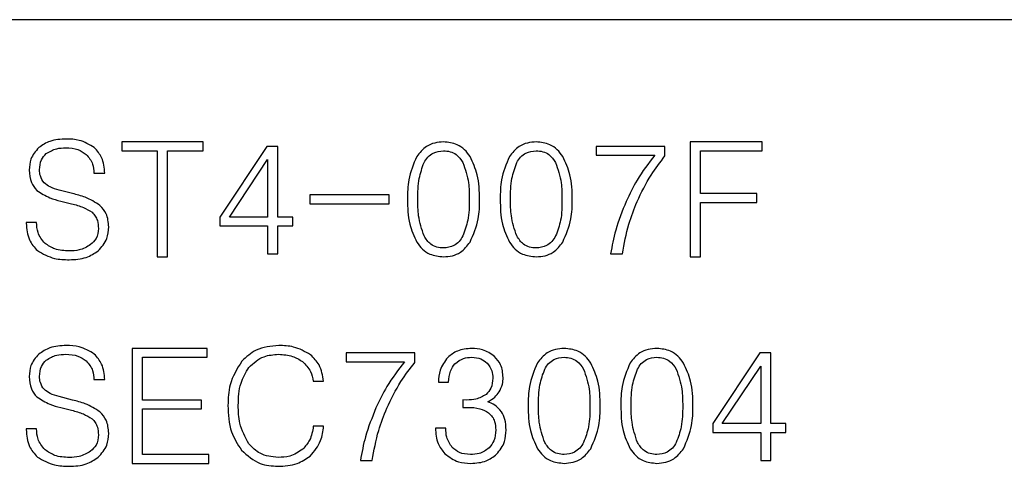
# Model space of a CAD drawing. Header units: millimetres. Extents: x 15756 to 16324, y 1603 to 1933.
# Tile 19 of 48: x 16048.58 to 16058.97, y 1855.66 to 1860.37. Entities that reach past the tile are written whole.
import ezdxf

# ---------------------------------------------------------------- set-up
doc = ezdxf.new("R2010")
doc.units = ezdxf.units.MM

msp = doc.modelspace()

# ---------------------------------------------------------------- linework, layer by layer
at = {"color": 7, "linetype": 'Continuous', "lineweight": 25}
for p, q in [((16065.91, 1860.369), (16041.91, 1860.369)), ((16050.514, 1859.08), (16049.653, 1859.08)), ((16049.653, 1859.08), (16049.653, 1858.987)), ((16050.514, 1858.987), (16050.514, 1859.08)), ((16056.413, 1859.08), (16055.65, 1859.08)), ((16055.65, 1859.08), (16055.65, 1857.869)), ((16056.413, 1858.987), (16056.413, 1859.08)), ((16049.653, 1858.987), (16050.029, 1858.987)), ((16050.029, 1858.987), (16050.029, 1857.869)), ((16050.137, 1858.987), (16050.514, 1858.987)), ((16050.137, 1857.869), (16050.137, 1858.987)), ((16051.185, 1859.033), (16050.689, 1858.288)), ((16051.302, 1859.033), (16051.185, 1859.033)), ((16051.302, 1858.288), (16051.302, 1859.033)), ((16054.66, 1859.033), (16054.66, 1858.94)), ((16055.386, 1859.033), (16054.66, 1859.033)), ((16055.386, 1858.932), (16055.386, 1859.033)), ((16055.759, 1858.987), (16056.413, 1858.987)), ((16055.759, 1858.536), (16055.759, 1858.987)), ((16050.789, 1858.288), (16051.193, 1858.894)), ((16051.193, 1858.894), (16051.193, 1858.288)), ((16054.66, 1858.94), (16055.278, 1858.94)), ((16049.36, 1858.751), (16049.474, 1858.751)), ((16049.134, 1858.536), (16048.992, 1858.572)), ((16049.009, 1858.456), (16049.123, 1858.428)), ((16051.638, 1858.521), (16051.638, 1858.428)), ((16052.474, 1858.521), (16051.638, 1858.521)), ((16052.474, 1858.428), (16052.474, 1858.521)), ((16056.354, 1858.536), (16055.759, 1858.536)), ((16055.759, 1858.443), (16056.354, 1858.443)), ((16055.759, 1857.869), (16055.759, 1858.443)), ((16056.354, 1858.443), (16056.354, 1858.536)), ((16051.638, 1858.428), (16052.474, 1858.428)), ((16048.646, 1858.232), (16048.646, 1858.224)), ((16048.755, 1858.232), (16048.646, 1858.232)), ((16050.689, 1858.288), (16050.689, 1858.195)), ((16051.193, 1858.288), (16050.789, 1858.288)), ((16051.458, 1858.288), (16051.302, 1858.288)), ((16051.458, 1858.195), (16051.458, 1858.288)), ((16050.689, 1858.195), (16051.193, 1858.195)), ((16051.193, 1858.195), (16051.193, 1857.9)), ((16051.302, 1858.195), (16051.458, 1858.195)), ((16051.302, 1857.9), (16051.302, 1858.195)), ((16050.029, 1857.869), (16050.137, 1857.869)), ((16051.193, 1857.9), (16051.302, 1857.9)), ((16054.812, 1857.9), (16054.936, 1857.9)), ((16055.65, 1857.869), (16055.759, 1857.869)), ((16050.555, 1856.903), (16049.765, 1856.903)), ((16049.765, 1856.903), (16049.765, 1855.691)), ((16050.555, 1856.81), (16050.555, 1856.903)), ((16049.873, 1856.81), (16050.555, 1856.81)), ((16049.873, 1856.359), (16049.873, 1856.81)), ((16052.746, 1856.856), (16052.02, 1856.856)), ((16052.02, 1856.856), (16052.02, 1856.763)), ((16052.746, 1856.755), (16052.746, 1856.856)), ((16056.387, 1856.856), (16055.891, 1856.111)), ((16056.504, 1856.856), (16056.387, 1856.856)), ((16056.504, 1856.111), (16056.504, 1856.856)), ((16052.02, 1856.763), (16052.638, 1856.763)), ((16055.991, 1856.111), (16056.396, 1856.716)), ((16056.396, 1856.716), (16056.396, 1856.111)), ((16049.36, 1856.574), (16049.474, 1856.574)), ((16051.675, 1856.557), (16051.783, 1856.557)), ((16052.995, 1856.549), (16053.103, 1856.549)), ((16049.134, 1856.359), (16048.992, 1856.395)), ((16050.496, 1856.359), (16049.873, 1856.359)), ((16050.496, 1856.266), (16050.496, 1856.359)), ((16053.253, 1856.361), (16053.253, 1856.28)), ((16053.296, 1856.359), (16053.253, 1856.361)), ((16049.009, 1856.279), (16049.123, 1856.251)), ((16049.873, 1856.266), (16050.496, 1856.266)), ((16049.873, 1855.785), (16049.873, 1856.266)), ((16053.253, 1856.28), (16053.304, 1856.282)), ((16048.646, 1856.055), (16048.646, 1856.047)), ((16048.755, 1856.055), (16048.646, 1856.055)), ((16051.783, 1856.083), (16051.675, 1856.083)), ((16052.964, 1856.063), (16052.964, 1856.061)), ((16053.072, 1856.063), (16052.964, 1856.063)), ((16055.891, 1856.111), (16055.891, 1856.018)), ((16056.396, 1856.111), (16055.991, 1856.111)), ((16056.66, 1856.111), (16056.504, 1856.111)), ((16056.66, 1856.018), (16056.66, 1856.111)), ((16055.891, 1856.018), (16056.396, 1856.018)), ((16056.396, 1856.018), (16056.396, 1855.723)), ((16056.504, 1856.018), (16056.66, 1856.018)), ((16056.504, 1855.723), (16056.504, 1856.018)), ((16050.574, 1855.785), (16049.873, 1855.785)), ((16050.574, 1855.691), (16050.574, 1855.785)), ((16049.765, 1855.691), (16050.574, 1855.691)), ((16052.172, 1855.723), (16052.296, 1855.723)), ((16056.396, 1855.723), (16056.504, 1855.723))]:
    msp.add_line(p, q, dxfattribs=at)
for points, knots in [([(16049.068, 1859.111), (16049.009, 1859.108), (16048.903, 1859.103), (16048.816, 1859.046), (16048.777, 1859.02)], [0, 0, 0, 0, 0.560422, 1, 1, 1, 1]), ([(16049.364, 1859.021), (16049.313, 1859.052), (16049.221, 1859.106), (16049.115, 1859.11), (16049.068, 1859.111)], [0, 0, 0, 0, 0.558219, 1, 1, 1, 1]), ([(16053.049, 1859.08), (16053.018, 1859.078), (16052.955, 1859.074), (16052.848, 1859.03), (16052.797, 1858.966), (16052.766, 1858.927)], [0, 0, 0, 0, 0.2807516, 0.5611955, 1, 1, 1, 1]), ([(16053.329, 1858.925), (16053.311, 1858.951), (16053.274, 1859.002), (16053.179, 1859.067), (16053.098, 1859.075), (16053.049, 1859.08)], [0, 0, 0, 0, 0.280738, 0.561086, 1, 1, 1, 1]), ([(16054.027, 1859.08), (16053.996, 1859.078), (16053.933, 1859.074), (16053.827, 1859.03), (16053.775, 1858.966), (16053.744, 1858.927)], [0, 0, 0, 0, 0.280751, 0.561194, 1, 1, 1, 1]), ([(16054.307, 1858.925), (16054.289, 1858.951), (16054.252, 1859.002), (16054.158, 1859.067), (16054.077, 1859.075), (16054.027, 1859.08)], [0, 0, 0, 0, 0.280738, 0.561089, 1, 1, 1, 1]), ([(16048.777, 1859.02), (16048.744, 1858.982), (16048.686, 1858.913), (16048.68, 1858.824), (16048.678, 1858.784)], [0, 0, 0, 0, 0.55845, 1, 1, 1, 1]), ([(16048.786, 1858.786), (16048.789, 1858.822), (16048.794, 1858.888), (16048.837, 1858.936), (16048.857, 1858.957)], [0, 0, 0, 0, 0.560178, 1, 1, 1, 1]), ([(16048.857, 1858.957), (16048.892, 1858.978), (16048.957, 1859.015), (16049.03, 1859.017), (16049.063, 1859.018)], [0, 0, 0, 0, 0.5580372, 1, 1, 1, 1]), ([(16049.063, 1859.018), (16049.107, 1859.016), (16049.186, 1859.012), (16049.251, 1858.968), (16049.279, 1858.949)], [0, 0, 0, 0, 0.560607, 1, 1, 1, 1]), ([(16049.474, 1858.751), (16049.469, 1858.808), (16049.461, 1858.91), (16049.394, 1858.987), (16049.364, 1859.021)], [0, 0, 0, 0, 0.560148, 1, 1, 1, 1]), ([(16052.843, 1858.862), (16052.856, 1858.882), (16052.881, 1858.923), (16052.95, 1858.976), (16053.011, 1858.983), (16053.049, 1858.987)], [0, 0, 0, 0, 0.280974, 0.561392, 1, 1, 1, 1]), ([(16053.049, 1858.987), (16053.073, 1858.985), (16053.12, 1858.982), (16053.198, 1858.944), (16053.232, 1858.893), (16053.253, 1858.862)], [0, 0, 0, 0, 0.280755, 0.561098, 1, 1, 1, 1]), ([(16053.822, 1858.862), (16053.834, 1858.882), (16053.859, 1858.923), (16053.928, 1858.976), (16053.99, 1858.983), (16054.027, 1858.987)], [0, 0, 0, 0, 0.280975, 0.561393, 1, 1, 1, 1]), ([(16054.027, 1858.987), (16054.051, 1858.985), (16054.098, 1858.982), (16054.176, 1858.944), (16054.211, 1858.893), (16054.232, 1858.862)], [0, 0, 0, 0, 0.280752, 0.561095, 1, 1, 1, 1]), ([(16049.279, 1858.949), (16049.306, 1858.916), (16049.353, 1858.858), (16049.358, 1858.784), (16049.36, 1858.751)], [0, 0, 0, 0, 0.5577878, 1, 1, 1, 1]), ([(16052.766, 1858.927), (16052.732, 1858.846), (16052.671, 1858.701), (16052.669, 1858.544), (16052.669, 1858.475)], [0, 0, 0, 0, 0.558613, 1, 1, 1, 1]), ([(16052.777, 1858.475), (16052.778, 1858.55), (16052.779, 1858.682), (16052.824, 1858.807), (16052.843, 1858.862)], [0, 0, 0, 0, 0.560739, 1, 1, 1, 1]), ([(16053.253, 1858.862), (16053.277, 1858.792), (16053.32, 1858.666), (16053.321, 1858.533), (16053.321, 1858.475)], [0, 0, 0, 0, 0.558787, 1, 1, 1, 1]), ([(16053.43, 1858.474), (16053.428, 1858.562), (16053.425, 1858.72), (16053.358, 1858.863), (16053.329, 1858.925)], [0, 0, 0, 0, 0.560723, 1, 1, 1, 1]), ([(16053.744, 1858.927), (16053.71, 1858.846), (16053.65, 1858.701), (16053.648, 1858.544), (16053.647, 1858.475)], [0, 0, 0, 0, 0.558613, 1, 1, 1, 1]), ([(16053.756, 1858.475), (16053.756, 1858.55), (16053.757, 1858.682), (16053.802, 1858.807), (16053.822, 1858.862)], [0, 0, 0, 0, 0.56074, 1, 1, 1, 1]), ([(16054.232, 1858.862), (16054.256, 1858.792), (16054.298, 1858.666), (16054.299, 1858.533), (16054.299, 1858.475)], [0, 0, 0, 0, 0.5587864, 1, 1, 1, 1]), ([(16054.408, 1858.474), (16054.406, 1858.562), (16054.403, 1858.72), (16054.337, 1858.863), (16054.307, 1858.925)], [0, 0, 0, 0, 0.560723, 1, 1, 1, 1]), ([(16055.278, 1858.94), (16055.212, 1858.855), (16055.095, 1858.702), (16055.012, 1858.529), (16054.976, 1858.453)], [0, 0, 0, 0, 0.559918, 1, 1, 1, 1]), ([(16055.091, 1858.451), (16055.137, 1858.547), (16055.219, 1858.717), (16055.335, 1858.866), (16055.386, 1858.932)], [0, 0, 0, 0, 0.559883, 1, 1, 1, 1]), ([(16048.678, 1858.784), (16048.68, 1858.739), (16048.685, 1858.658), (16048.736, 1858.595), (16048.758, 1858.568)], [0, 0, 0, 0, 0.5604561, 1, 1, 1, 1]), ([(16048.834, 1858.649), (16048.818, 1858.672), (16048.79, 1858.714), (16048.787, 1858.764), (16048.786, 1858.786)], [0, 0, 0, 0, 0.558282, 1, 1, 1, 1]), ([(16048.992, 1858.572), (16048.959, 1858.581), (16048.902, 1858.597), (16048.855, 1858.633), (16048.834, 1858.649)], [0, 0, 0, 0, 0.5607075, 1, 1, 1, 1]), ([(16048.758, 1858.568), (16048.802, 1858.54), (16048.88, 1858.49), (16048.97, 1858.466), (16049.009, 1858.456)], [0, 0, 0, 0, 0.5588231, 1, 1, 1, 1]), ([(16049.423, 1858.411), (16049.373, 1858.443), (16049.283, 1858.499), (16049.179, 1858.525), (16049.134, 1858.536)], [0, 0, 0, 0, 0.5588653, 1, 1, 1, 1]), ([(16052.669, 1858.475), (16052.67, 1858.387), (16052.673, 1858.229), (16052.737, 1858.086), (16052.766, 1858.023)], [0, 0, 0, 0, 0.56072, 1, 1, 1, 1]), ([(16052.843, 1858.089), (16052.82, 1858.159), (16052.778, 1858.285), (16052.778, 1858.417), (16052.777, 1858.475)], [0, 0, 0, 0, 0.558851, 1, 1, 1, 1]), ([(16053.321, 1858.475), (16053.32, 1858.401), (16053.319, 1858.268), (16053.273, 1858.143), (16053.253, 1858.089)], [0, 0, 0, 0, 0.56071, 1, 1, 1, 1]), ([(16053.329, 1858.023), (16053.364, 1858.104), (16053.426, 1858.248), (16053.429, 1858.404), (16053.43, 1858.474)], [0, 0, 0, 0, 0.558565, 1, 1, 1, 1]), ([(16053.647, 1858.475), (16053.649, 1858.387), (16053.651, 1858.229), (16053.716, 1858.086), (16053.744, 1858.023)], [0, 0, 0, 0, 0.5607204, 1, 1, 1, 1]), ([(16053.822, 1858.089), (16053.798, 1858.159), (16053.757, 1858.285), (16053.756, 1858.417), (16053.756, 1858.475)], [0, 0, 0, 0, 0.558851, 1, 1, 1, 1]), ([(16054.299, 1858.475), (16054.299, 1858.401), (16054.298, 1858.268), (16054.252, 1858.143), (16054.232, 1858.089)], [0, 0, 0, 0, 0.560711, 1, 1, 1, 1]), ([(16054.307, 1858.023), (16054.342, 1858.104), (16054.405, 1858.248), (16054.407, 1858.404), (16054.408, 1858.474)], [0, 0, 0, 0, 0.5585647, 1, 1, 1, 1]), ([(16054.976, 1858.453), (16054.935, 1858.352), (16054.863, 1858.173), (16054.827, 1857.983), (16054.812, 1857.9)], [0, 0, 0, 0, 0.559893, 1, 1, 1, 1]), ([(16054.936, 1857.9), (16054.955, 1858.006), (16054.989, 1858.195), (16055.06, 1858.373), (16055.091, 1858.451)], [0, 0, 0, 0, 0.55995, 1, 1, 1, 1]), ([(16049.123, 1858.428), (16049.166, 1858.417), (16049.243, 1858.398), (16049.31, 1858.357), (16049.34, 1858.339)], [0, 0, 0, 0, 0.560835, 1, 1, 1, 1]), ([(16049.34, 1858.339), (16049.352, 1858.326), (16049.377, 1858.301), (16049.403, 1858.242), (16049.406, 1858.197), (16049.407, 1858.169)], [0, 0, 0, 0, 0.2799156, 0.5601109, 1, 1, 1, 1]), ([(16049.516, 1858.185), (16049.512, 1858.234), (16049.506, 1858.32), (16049.449, 1858.383), (16049.423, 1858.411)], [0, 0, 0, 0, 0.559998, 1, 1, 1, 1]), ([(16048.844, 1858.011), (16048.814, 1858.047), (16048.761, 1858.112), (16048.757, 1858.195), (16048.755, 1858.232)], [0, 0, 0, 0, 0.557936, 1, 1, 1, 1]), ([(16048.646, 1858.224), (16048.651, 1858.162), (16048.659, 1858.052), (16048.731, 1857.97), (16048.763, 1857.934)], [0, 0, 0, 0, 0.560309, 1, 1, 1, 1]), ([(16049.407, 1858.169), (16049.403, 1858.131), (16049.396, 1858.064), (16049.347, 1858.017), (16049.325, 1857.997)], [0, 0, 0, 0, 0.559141, 1, 1, 1, 1]), ([(16049.404, 1857.932), (16049.441, 1857.972), (16049.506, 1858.045), (16049.513, 1858.142), (16049.516, 1858.185)], [0, 0, 0, 0, 0.558357, 1, 1, 1, 1]), ([(16052.766, 1858.023), (16052.784, 1857.998), (16052.822, 1857.947), (16052.918, 1857.882), (16052.999, 1857.874), (16053.049, 1857.869)], [0, 0, 0, 0, 0.280701, 0.561048, 1, 1, 1, 1]), ([(16053.049, 1857.962), (16053.025, 1857.963), (16052.978, 1857.967), (16052.898, 1858.005), (16052.864, 1858.057), (16052.843, 1858.089)], [0, 0, 0, 0, 0.280852, 0.561147, 1, 1, 1, 1]), ([(16053.253, 1858.089), (16053.241, 1858.068), (16053.216, 1858.028), (16053.148, 1857.973), (16053.087, 1857.966), (16053.049, 1857.962)], [0, 0, 0, 0, 0.281053, 0.561618, 1, 1, 1, 1]), ([(16053.049, 1857.869), (16053.08, 1857.871), (16053.143, 1857.875), (16053.248, 1857.92), (16053.299, 1857.984), (16053.329, 1858.023)], [0, 0, 0, 0, 0.28073, 0.561071, 1, 1, 1, 1]), ([(16053.744, 1858.023), (16053.763, 1857.998), (16053.8, 1857.947), (16053.896, 1857.882), (16053.978, 1857.874), (16054.027, 1857.869)], [0, 0, 0, 0, 0.280702, 0.561048, 1, 1, 1, 1]), ([(16054.027, 1857.962), (16054.004, 1857.963), (16053.956, 1857.967), (16053.877, 1858.005), (16053.842, 1858.057), (16053.822, 1858.089)], [0, 0, 0, 0, 0.280851, 0.561146, 1, 1, 1, 1]), ([(16054.232, 1858.089), (16054.219, 1858.068), (16054.194, 1858.028), (16054.126, 1857.973), (16054.065, 1857.966), (16054.027, 1857.962)], [0, 0, 0, 0, 0.281056, 0.561617, 1, 1, 1, 1]), ([(16054.027, 1857.869), (16054.059, 1857.871), (16054.121, 1857.875), (16054.227, 1857.92), (16054.277, 1857.984), (16054.307, 1858.023)], [0, 0, 0, 0, 0.28073, 0.561068, 1, 1, 1, 1]), ([(16048.763, 1857.934), (16048.822, 1857.901), (16048.927, 1857.842), (16049.047, 1857.839), (16049.099, 1857.838)], [0, 0, 0, 0, 0.558089, 1, 1, 1, 1]), ([(16049.099, 1857.931), (16049.047, 1857.933), (16048.954, 1857.937), (16048.878, 1857.989), (16048.844, 1858.011)], [0, 0, 0, 0, 0.560671, 1, 1, 1, 1]), ([(16049.325, 1857.997), (16049.286, 1857.974), (16049.215, 1857.934), (16049.135, 1857.932), (16049.099, 1857.931)], [0, 0, 0, 0, 0.558293, 1, 1, 1, 1]), ([(16049.099, 1857.838), (16049.161, 1857.84), (16049.272, 1857.846), (16049.364, 1857.905), (16049.404, 1857.932)], [0, 0, 0, 0, 0.5604559, 1, 1, 1, 1]), ([(16049.068, 1856.934), (16049.009, 1856.931), (16048.903, 1856.926), (16048.816, 1856.868), (16048.777, 1856.843)], [0, 0, 0, 0, 0.560421, 1, 1, 1, 1]), ([(16049.364, 1856.844), (16049.313, 1856.874), (16049.221, 1856.929), (16049.115, 1856.932), (16049.068, 1856.934)], [0, 0, 0, 0, 0.558219, 1, 1, 1, 1]), ([(16051.31, 1856.934), (16051.227, 1856.927), (16051.077, 1856.914), (16050.968, 1856.813), (16050.92, 1856.768)], [0, 0, 0, 0, 0.55979, 1, 1, 1, 1]), ([(16051.646, 1856.836), (16051.587, 1856.869), (16051.483, 1856.928), (16051.363, 1856.932), (16051.31, 1856.934)], [0, 0, 0, 0, 0.558617, 1, 1, 1, 1]), ([(16053.347, 1856.903), (16053.294, 1856.899), (16053.2, 1856.893), (16053.126, 1856.834), (16053.094, 1856.808)], [0, 0, 0, 0, 0.560131, 1, 1, 1, 1]), ([(16053.588, 1856.819), (16053.547, 1856.847), (16053.474, 1856.897), (16053.386, 1856.901), (16053.347, 1856.903)], [0, 0, 0, 0, 0.558237, 1, 1, 1, 1]), ([(16054.322, 1856.903), (16054.291, 1856.901), (16054.228, 1856.897), (16054.122, 1856.853), (16054.07, 1856.789), (16054.039, 1856.75)], [0, 0, 0, 0, 0.280751, 0.5611958, 1, 1, 1, 1]), ([(16054.602, 1856.748), (16054.584, 1856.774), (16054.548, 1856.824), (16054.453, 1856.89), (16054.372, 1856.898), (16054.322, 1856.903)], [0, 0, 0, 0, 0.280736, 0.561087, 1, 1, 1, 1]), ([(16055.301, 1856.903), (16055.269, 1856.901), (16055.207, 1856.897), (16055.1, 1856.853), (16055.049, 1856.789), (16055.017, 1856.75)], [0, 0, 0, 0, 0.28075, 0.561195, 1, 1, 1, 1]), ([(16055.581, 1856.748), (16055.563, 1856.774), (16055.526, 1856.824), (16055.431, 1856.89), (16055.35, 1856.898), (16055.301, 1856.903)], [0, 0, 0, 0, 0.280736, 0.561087, 1, 1, 1, 1]), ([(16048.777, 1856.843), (16048.744, 1856.805), (16048.686, 1856.736), (16048.68, 1856.646), (16048.678, 1856.607)], [0, 0, 0, 0, 0.55845, 1, 1, 1, 1]), ([(16048.786, 1856.608), (16048.789, 1856.645), (16048.794, 1856.711), (16048.837, 1856.759), (16048.857, 1856.78)], [0, 0, 0, 0, 0.560178, 1, 1, 1, 1]), ([(16048.857, 1856.78), (16048.892, 1856.801), (16048.957, 1856.838), (16049.03, 1856.84), (16049.063, 1856.841)], [0, 0, 0, 0, 0.558038, 1, 1, 1, 1]), ([(16049.063, 1856.841), (16049.107, 1856.839), (16049.186, 1856.835), (16049.251, 1856.791), (16049.279, 1856.772)], [0, 0, 0, 0, 0.5606072, 1, 1, 1, 1]), ([(16049.474, 1856.574), (16049.469, 1856.631), (16049.461, 1856.733), (16049.394, 1856.81), (16049.364, 1856.844)], [0, 0, 0, 0, 0.5601467, 1, 1, 1, 1]), ([(16050.995, 1856.703), (16051.045, 1856.748), (16051.135, 1856.83), (16051.255, 1856.837), (16051.308, 1856.841)], [0, 0, 0, 0, 0.5581295, 1, 1, 1, 1]), ([(16051.308, 1856.841), (16051.359, 1856.838), (16051.45, 1856.833), (16051.527, 1856.786), (16051.56, 1856.765)], [0, 0, 0, 0, 0.560252, 1, 1, 1, 1]), ([(16051.783, 1856.557), (16051.774, 1856.618), (16051.756, 1856.725), (16051.679, 1856.802), (16051.646, 1856.836)], [0, 0, 0, 0, 0.559438, 1, 1, 1, 1]), ([(16053.094, 1856.808), (16053.062, 1856.765), (16053.006, 1856.687), (16052.998, 1856.591), (16052.995, 1856.549)], [0, 0, 0, 0, 0.558306, 1, 1, 1, 1]), ([(16053.169, 1856.742), (16053.199, 1856.765), (16053.251, 1856.805), (16053.317, 1856.808), (16053.346, 1856.81)], [0, 0, 0, 0, 0.557941, 1, 1, 1, 1]), ([(16053.346, 1856.81), (16053.38, 1856.807), (16053.44, 1856.803), (16053.487, 1856.766), (16053.508, 1856.749)], [0, 0, 0, 0, 0.559885, 1, 1, 1, 1]), ([(16053.678, 1856.597), (16053.674, 1856.644), (16053.668, 1856.728), (16053.612, 1856.791), (16053.588, 1856.819)], [0, 0, 0, 0, 0.559843, 1, 1, 1, 1]), ([(16054.117, 1856.685), (16054.129, 1856.705), (16054.154, 1856.745), (16054.223, 1856.799), (16054.285, 1856.806), (16054.322, 1856.81)], [0, 0, 0, 0, 0.280973, 0.561394, 1, 1, 1, 1]), ([(16054.322, 1856.81), (16054.346, 1856.808), (16054.393, 1856.805), (16054.471, 1856.767), (16054.506, 1856.716), (16054.527, 1856.685)], [0, 0, 0, 0, 0.280754, 0.561096, 1, 1, 1, 1]), ([(16055.095, 1856.685), (16055.108, 1856.705), (16055.132, 1856.745), (16055.202, 1856.799), (16055.263, 1856.806), (16055.301, 1856.81)], [0, 0, 0, 0, 0.280975, 0.561395, 1, 1, 1, 1]), ([(16055.301, 1856.81), (16055.324, 1856.808), (16055.372, 1856.805), (16055.45, 1856.767), (16055.484, 1856.716), (16055.505, 1856.685)], [0, 0, 0, 0, 0.280754, 0.561096, 1, 1, 1, 1]), ([(16049.279, 1856.772), (16049.306, 1856.739), (16049.353, 1856.681), (16049.358, 1856.606), (16049.36, 1856.574)], [0, 0, 0, 0, 0.5577838, 1, 1, 1, 1]), ([(16050.92, 1856.768), (16050.871, 1856.688), (16050.782, 1856.544), (16050.776, 1856.376), (16050.774, 1856.301)], [0, 0, 0, 0, 0.5582, 1, 1, 1, 1]), ([(16050.883, 1856.303), (16050.885, 1856.383), (16050.89, 1856.527), (16050.963, 1856.649), (16050.995, 1856.703)], [0, 0, 0, 0, 0.560718, 1, 1, 1, 1]), ([(16051.56, 1856.765), (16051.593, 1856.733), (16051.652, 1856.674), (16051.668, 1856.593), (16051.675, 1856.557)], [0, 0, 0, 0, 0.558732, 1, 1, 1, 1]), ([(16052.638, 1856.763), (16052.572, 1856.678), (16052.455, 1856.525), (16052.372, 1856.352), (16052.336, 1856.276)], [0, 0, 0, 0, 0.559918, 1, 1, 1, 1]), ([(16052.451, 1856.274), (16052.497, 1856.369), (16052.579, 1856.54), (16052.695, 1856.689), (16052.746, 1856.755)], [0, 0, 0, 0, 0.559881, 1, 1, 1, 1]), ([(16053.103, 1856.549), (16053.106, 1856.589), (16053.111, 1856.66), (16053.151, 1856.717), (16053.169, 1856.742)], [0, 0, 0, 0, 0.560662, 1, 1, 1, 1]), ([(16053.508, 1856.749), (16053.528, 1856.723), (16053.565, 1856.675), (16053.568, 1856.616), (16053.569, 1856.59)], [0, 0, 0, 0, 0.558464, 1, 1, 1, 1]), ([(16054.039, 1856.75), (16054.005, 1856.669), (16053.945, 1856.524), (16053.943, 1856.367), (16053.942, 1856.298)], [0, 0, 0, 0, 0.5586115, 1, 1, 1, 1]), ([(16054.051, 1856.298), (16054.051, 1856.372), (16054.052, 1856.505), (16054.097, 1856.63), (16054.117, 1856.685)], [0, 0, 0, 0, 0.560739, 1, 1, 1, 1]), ([(16054.527, 1856.685), (16054.551, 1856.614), (16054.593, 1856.489), (16054.594, 1856.356), (16054.594, 1856.298)], [0, 0, 0, 0, 0.558784, 1, 1, 1, 1]), ([(16054.703, 1856.296), (16054.701, 1856.385), (16054.698, 1856.543), (16054.632, 1856.686), (16054.602, 1856.748)], [0, 0, 0, 0, 0.560722, 1, 1, 1, 1]), ([(16055.017, 1856.75), (16054.984, 1856.669), (16054.923, 1856.524), (16054.921, 1856.367), (16054.92, 1856.298)], [0, 0, 0, 0, 0.5586112, 1, 1, 1, 1]), ([(16055.029, 1856.298), (16055.03, 1856.372), (16055.031, 1856.505), (16055.075, 1856.63), (16055.095, 1856.685)], [0, 0, 0, 0, 0.56074, 1, 1, 1, 1]), ([(16055.505, 1856.685), (16055.529, 1856.614), (16055.572, 1856.489), (16055.572, 1856.356), (16055.573, 1856.298)], [0, 0, 0, 0, 0.558784, 1, 1, 1, 1]), ([(16055.681, 1856.296), (16055.68, 1856.385), (16055.677, 1856.543), (16055.61, 1856.686), (16055.581, 1856.748)], [0, 0, 0, 0, 0.560722, 1, 1, 1, 1]), ([(16048.678, 1856.607), (16048.68, 1856.562), (16048.685, 1856.481), (16048.736, 1856.418), (16048.758, 1856.391)], [0, 0, 0, 0, 0.5604561, 1, 1, 1, 1]), ([(16048.834, 1856.472), (16048.818, 1856.495), (16048.79, 1856.536), (16048.787, 1856.586), (16048.786, 1856.608)], [0, 0, 0, 0, 0.558288, 1, 1, 1, 1]), ([(16053.569, 1856.59), (16053.567, 1856.553), (16053.562, 1856.487), (16053.518, 1856.439), (16053.499, 1856.418)], [0, 0, 0, 0, 0.5602869, 1, 1, 1, 1]), ([(16053.636, 1856.444), (16053.649, 1856.471), (16053.674, 1856.519), (16053.677, 1856.573), (16053.678, 1856.597)], [0, 0, 0, 0, 0.559523, 1, 1, 1, 1]), ([(16048.992, 1856.395), (16048.959, 1856.404), (16048.902, 1856.42), (16048.855, 1856.456), (16048.834, 1856.472)], [0, 0, 0, 0, 0.56071, 1, 1, 1, 1]), ([(16048.758, 1856.391), (16048.802, 1856.363), (16048.88, 1856.313), (16048.97, 1856.289), (16049.009, 1856.279)], [0, 0, 0, 0, 0.558824, 1, 1, 1, 1]), ([(16049.423, 1856.234), (16049.373, 1856.266), (16049.283, 1856.322), (16049.179, 1856.348), (16049.134, 1856.359)], [0, 0, 0, 0, 0.5588653, 1, 1, 1, 1]), ([(16053.499, 1856.418), (16053.463, 1856.398), (16053.4, 1856.362), (16053.328, 1856.36), (16053.296, 1856.359)], [0, 0, 0, 0, 0.558073, 1, 1, 1, 1]), ([(16053.516, 1856.339), (16053.542, 1856.355), (16053.589, 1856.382), (16053.621, 1856.425), (16053.636, 1856.444)], [0, 0, 0, 0, 0.560009, 1, 1, 1, 1]), ([(16050.774, 1856.301), (16050.778, 1856.206), (16050.785, 1856.036), (16050.877, 1855.893), (16050.917, 1855.831)], [0, 0, 0, 0, 0.560541, 1, 1, 1, 1]), ([(16050.995, 1855.896), (16050.957, 1855.967), (16050.888, 1856.095), (16050.884, 1856.239), (16050.883, 1856.303)], [0, 0, 0, 0, 0.5583453, 1, 1, 1, 1]), ([(16052.336, 1856.276), (16052.295, 1856.175), (16052.223, 1855.996), (16052.187, 1855.806), (16052.172, 1855.723)], [0, 0, 0, 0, 0.5598939, 1, 1, 1, 1]), ([(16052.296, 1855.723), (16052.315, 1855.828), (16052.349, 1856.017), (16052.42, 1856.195), (16052.451, 1856.274)], [0, 0, 0, 0, 0.559949, 1, 1, 1, 1]), ([(16053.304, 1856.282), (16053.348, 1856.281), (16053.427, 1856.279), (16053.495, 1856.241), (16053.525, 1856.224)], [0, 0, 0, 0, 0.561206, 1, 1, 1, 1]), ([(16053.662, 1856.236), (16053.639, 1856.262), (16053.599, 1856.309), (16053.541, 1856.33), (16053.516, 1856.339)], [0, 0, 0, 0, 0.558979, 1, 1, 1, 1]), ([(16053.942, 1856.298), (16053.944, 1856.21), (16053.947, 1856.052), (16054.011, 1855.909), (16054.039, 1855.846)], [0, 0, 0, 0, 0.560721, 1, 1, 1, 1]), ([(16054.117, 1855.911), (16054.093, 1855.982), (16054.052, 1856.107), (16054.051, 1856.24), (16054.051, 1856.298)], [0, 0, 0, 0, 0.558854, 1, 1, 1, 1]), ([(16054.594, 1856.298), (16054.594, 1856.223), (16054.593, 1856.09), (16054.547, 1855.966), (16054.527, 1855.911)], [0, 0, 0, 0, 0.560708, 1, 1, 1, 1]), ([(16054.602, 1855.846), (16054.637, 1855.927), (16054.7, 1856.071), (16054.702, 1856.227), (16054.703, 1856.296)], [0, 0, 0, 0, 0.5585637, 1, 1, 1, 1]), ([(16054.92, 1856.298), (16054.922, 1856.21), (16054.925, 1856.052), (16054.989, 1855.909), (16055.017, 1855.846)], [0, 0, 0, 0, 0.560721, 1, 1, 1, 1]), ([(16055.095, 1855.911), (16055.072, 1855.982), (16055.03, 1856.107), (16055.029, 1856.24), (16055.029, 1856.298)], [0, 0, 0, 0, 0.558853, 1, 1, 1, 1]), ([(16055.573, 1856.298), (16055.572, 1856.223), (16055.571, 1856.09), (16055.525, 1855.966), (16055.505, 1855.911)], [0, 0, 0, 0, 0.560708, 1, 1, 1, 1]), ([(16055.581, 1855.846), (16055.616, 1855.927), (16055.678, 1856.071), (16055.68, 1856.227), (16055.681, 1856.296)], [0, 0, 0, 0, 0.558564, 1, 1, 1, 1]), ([(16049.123, 1856.251), (16049.166, 1856.24), (16049.243, 1856.221), (16049.31, 1856.18), (16049.34, 1856.162)], [0, 0, 0, 0, 0.560835, 1, 1, 1, 1]), ([(16049.34, 1856.162), (16049.352, 1856.149), (16049.377, 1856.124), (16049.403, 1856.065), (16049.406, 1856.02), (16049.407, 1855.992)], [0, 0, 0, 0, 0.279912, 0.560111, 1, 1, 1, 1]), ([(16049.516, 1856.008), (16049.512, 1856.056), (16049.506, 1856.142), (16049.449, 1856.206), (16049.423, 1856.234)], [0, 0, 0, 0, 0.559996, 1, 1, 1, 1]), ([(16053.525, 1856.224), (16053.539, 1856.211), (16053.567, 1856.185), (16053.595, 1856.122), (16053.598, 1856.073), (16053.6, 1856.044)], [0, 0, 0, 0, 0.2800402, 0.5600803, 1, 1, 1, 1]), ([(16053.709, 1856.043), (16053.707, 1856.081), (16053.705, 1856.149), (16053.675, 1856.209), (16053.662, 1856.236)], [0, 0, 0, 0, 0.560186, 1, 1, 1, 1]), ([(16048.646, 1856.047), (16048.651, 1855.985), (16048.659, 1855.875), (16048.731, 1855.793), (16048.763, 1855.757)], [0, 0, 0, 0, 0.560306, 1, 1, 1, 1]), ([(16048.844, 1855.834), (16048.814, 1855.87), (16048.761, 1855.935), (16048.757, 1856.018), (16048.755, 1856.055)], [0, 0, 0, 0, 0.557938, 1, 1, 1, 1]), ([(16051.675, 1856.083), (16051.667, 1856.032), (16051.652, 1855.94), (16051.591, 1855.872), (16051.564, 1855.842)], [0, 0, 0, 0, 0.55999, 1, 1, 1, 1]), ([(16051.642, 1855.768), (16051.685, 1855.82), (16051.762, 1855.912), (16051.777, 1856.031), (16051.783, 1856.083)], [0, 0, 0, 0, 0.558483, 1, 1, 1, 1]), ([(16052.964, 1856.061), (16052.967, 1856.005), (16052.974, 1855.905), (16053.036, 1855.827), (16053.063, 1855.793)], [0, 0, 0, 0, 0.560158, 1, 1, 1, 1]), ([(16053.141, 1855.858), (16053.118, 1855.893), (16053.076, 1855.956), (16053.074, 1856.03), (16053.072, 1856.063)], [0, 0, 0, 0, 0.558129, 1, 1, 1, 1]), ([(16049.407, 1855.992), (16049.403, 1855.954), (16049.396, 1855.886), (16049.347, 1855.84), (16049.325, 1855.819)], [0, 0, 0, 0, 0.559141, 1, 1, 1, 1]), ([(16049.404, 1855.755), (16049.441, 1855.795), (16049.506, 1855.868), (16049.513, 1855.965), (16049.516, 1856.008)], [0, 0, 0, 0, 0.558354, 1, 1, 1, 1]), ([(16053.6, 1856.044), (16053.598, 1856.004), (16053.594, 1855.933), (16053.55, 1855.878), (16053.53, 1855.854)], [0, 0, 0, 0, 0.5604, 1, 1, 1, 1]), ([(16053.609, 1855.787), (16053.642, 1855.829), (16053.702, 1855.905), (16053.707, 1856.001), (16053.709, 1856.043)], [0, 0, 0, 0, 0.5582802, 1, 1, 1, 1]), ([(16051.303, 1855.754), (16051.236, 1855.76), (16051.116, 1855.773), (16051.032, 1855.858), (16050.995, 1855.896)], [0, 0, 0, 0, 0.559326, 1, 1, 1, 1]), ([(16051.564, 1855.842), (16051.519, 1855.812), (16051.44, 1855.759), (16051.345, 1855.755), (16051.303, 1855.754)], [0, 0, 0, 0, 0.558353, 1, 1, 1, 1]), ([(16053.332, 1855.785), (16053.291, 1855.787), (16053.22, 1855.792), (16053.165, 1855.838), (16053.141, 1855.858)], [0, 0, 0, 0, 0.560288, 1, 1, 1, 1]), ([(16053.53, 1855.854), (16053.497, 1855.83), (16053.437, 1855.788), (16053.364, 1855.786), (16053.332, 1855.785)], [0, 0, 0, 0, 0.5578991, 1, 1, 1, 1]), ([(16054.039, 1855.846), (16054.058, 1855.821), (16054.095, 1855.77), (16054.191, 1855.705), (16054.273, 1855.697), (16054.322, 1855.691)], [0, 0, 0, 0, 0.280703, 0.561048, 1, 1, 1, 1]), ([(16054.322, 1855.785), (16054.299, 1855.786), (16054.251, 1855.79), (16054.172, 1855.828), (16054.138, 1855.88), (16054.117, 1855.911)], [0, 0, 0, 0, 0.280852, 0.561149, 1, 1, 1, 1]), ([(16054.527, 1855.911), (16054.514, 1855.891), (16054.49, 1855.851), (16054.421, 1855.796), (16054.36, 1855.789), (16054.322, 1855.785)], [0, 0, 0, 0, 0.281054, 0.561618, 1, 1, 1, 1]), ([(16054.322, 1855.691), (16054.354, 1855.694), (16054.416, 1855.698), (16054.522, 1855.743), (16054.572, 1855.807), (16054.602, 1855.846)], [0, 0, 0, 0, 0.280733, 0.561069, 1, 1, 1, 1]), ([(16055.017, 1855.846), (16055.036, 1855.821), (16055.074, 1855.77), (16055.169, 1855.705), (16055.251, 1855.697), (16055.301, 1855.691)], [0, 0, 0, 0, 0.280704, 0.561048, 1, 1, 1, 1]), ([(16055.301, 1855.785), (16055.277, 1855.786), (16055.229, 1855.79), (16055.15, 1855.828), (16055.116, 1855.88), (16055.095, 1855.911)], [0, 0, 0, 0, 0.280851, 0.561148, 1, 1, 1, 1]), ([(16055.505, 1855.911), (16055.493, 1855.891), (16055.468, 1855.851), (16055.4, 1855.796), (16055.338, 1855.789), (16055.301, 1855.785)], [0, 0, 0, 0, 0.281054, 0.561618, 1, 1, 1, 1]), ([(16055.301, 1855.691), (16055.332, 1855.694), (16055.395, 1855.698), (16055.5, 1855.743), (16055.55, 1855.807), (16055.581, 1855.846)], [0, 0, 0, 0, 0.28073, 0.561067, 1, 1, 1, 1]), ([(16048.763, 1855.757), (16048.822, 1855.724), (16048.927, 1855.665), (16049.047, 1855.662), (16049.099, 1855.66)], [0, 0, 0, 0, 0.558089, 1, 1, 1, 1]), ([(16049.099, 1855.754), (16049.047, 1855.756), (16048.954, 1855.76), (16048.878, 1855.811), (16048.844, 1855.834)], [0, 0, 0, 0, 0.560671, 1, 1, 1, 1]), ([(16049.325, 1855.819), (16049.286, 1855.797), (16049.215, 1855.757), (16049.135, 1855.755), (16049.099, 1855.754)], [0, 0, 0, 0, 0.5582929, 1, 1, 1, 1]), ([(16049.099, 1855.66), (16049.161, 1855.663), (16049.272, 1855.668), (16049.364, 1855.728), (16049.404, 1855.755)], [0, 0, 0, 0, 0.560455, 1, 1, 1, 1]), ([(16050.917, 1855.831), (16050.979, 1855.775), (16051.089, 1855.674), (16051.237, 1855.665), (16051.302, 1855.66)], [0, 0, 0, 0, 0.55818, 1, 1, 1, 1]), ([(16051.302, 1855.66), (16051.371, 1855.664), (16051.495, 1855.67), (16051.597, 1855.738), (16051.642, 1855.768)], [0, 0, 0, 0, 0.560366, 1, 1, 1, 1]), ([(16053.063, 1855.793), (16053.109, 1855.759), (16053.191, 1855.698), (16053.292, 1855.693), (16053.337, 1855.691)], [0, 0, 0, 0, 0.557957, 1, 1, 1, 1]), ([(16053.337, 1855.691), (16053.393, 1855.695), (16053.494, 1855.701), (16053.574, 1855.761), (16053.609, 1855.787)], [0, 0, 0, 0, 0.560158, 1, 1, 1, 1])]:
    msp.add_open_spline(points, degree=3, knots=knots, dxfattribs=at)

doc.saveas('drawing.dxf')
